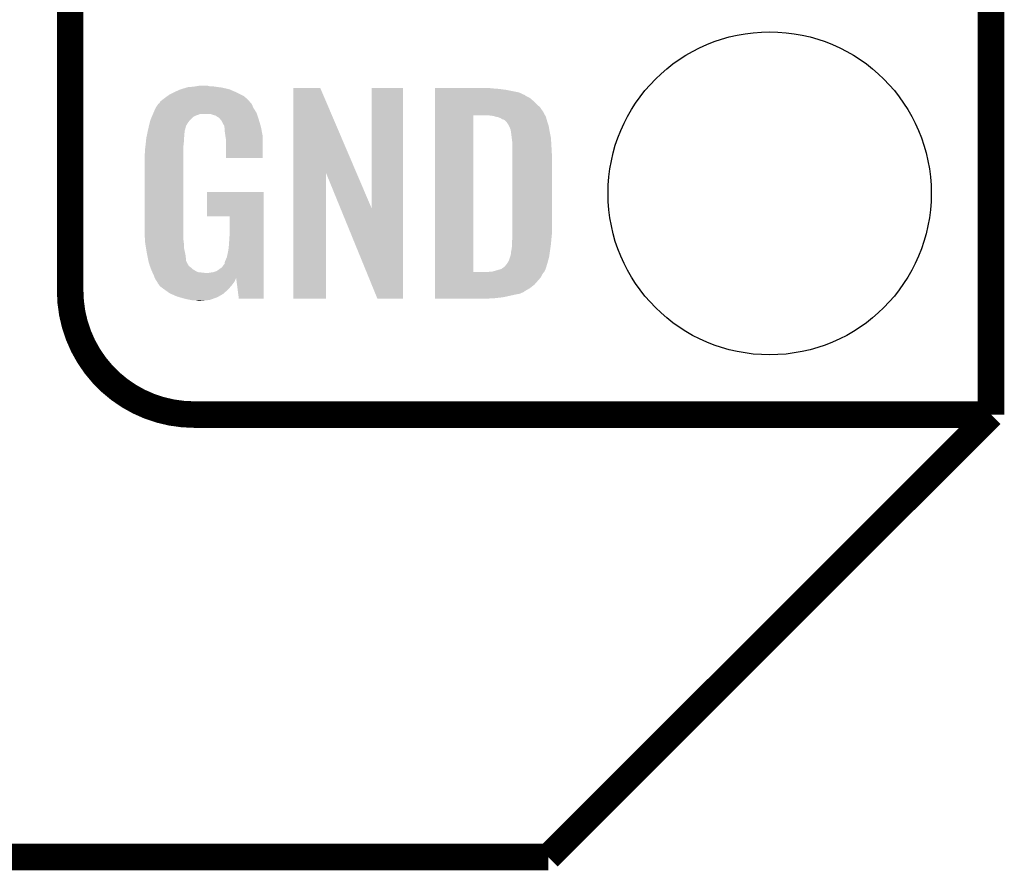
# Model space of a CAD drawing. Extents: x -1.3 to 24.2, y -3.9 to 39.2.
# Tile 14 of 42: x 18.6 to 24.2, y -3.9 to 1. Entities that reach past the tile are written whole.
import ezdxf

# ---------------------------------------------------------------- set-up
doc = ezdxf.new("R2010")
doc.units = 0
doc.layers.get('0').update_dxf_attribs({"linetype": 'CONTINUOUS'})
for name, color, linetype in [('DAC_20_CLICK_V100_GKO', 5, 'CONTINUOUS'), ('DAC_20_CLICK_V100_GTO', 14, 'CONTINUOUS'), ('DAC_20_CLICK_V100_GTS', 12, 'CONTINUOUS')]:
    doc.layers.add(name, color=color, linetype=linetype)

# ---------------------------------------------------------------- blocks, each defined once
blk = doc.blocks.new('ROUND_21')
blk.add_circle((0, 0), 0.9271)

msp = doc.modelspace()

# ---------------------------------------------------------------- linework, layer by layer
at = {"layer": 'DAC_20_CLICK_V100_GKO', "const_width": 0.1524}
for points in [[(24.13, -1.27), (24.13, 36.83)], [(21.59, -3.81), (24.13, -1.27)], [(-1.27, -3.81), (21.59, -3.81)]]:
    msp.add_lwpolyline(points, dxfattribs=at)
at = {"layer": 'DAC_20_CLICK_V100_GTO', "const_width": 0.1524}
for points in [[(18.8468, -0.5588), (18.8468, 18.3388)], [(19.558, -1.27), (24.13, -1.27)], [(22.84984, -1.27), (23.8506, -1.27)]]:
    msp.add_lwpolyline(points, dxfattribs=at)
msp.add_lwpolyline([(18.8468, -0.5588, 0.4142136), (19.558, -1.27)], format="xyb", dxfattribs=at)
at = {"layer": 'DAC_20_CLICK_V100_GTO'}
for points in [[(19.405282, 0.5588), (19.415762, 0.56642), (19.842474, 0.5588), (19.827238, 0.56642)], [(19.415762, 0.56642), (19.44116, 0.57912), (19.827238, 0.56642), (19.80184, 0.57912)], [(19.44116, 0.57912), (19.45132, 0.5842), (19.80184, 0.57912), (19.790228, 0.5842)], [(19.45132, 0.5842), (19.47418, 0.59436), (19.790228, 0.5842), (19.767004, 0.59436)], [(19.47418, 0.59436), (19.481794, 0.596898), (19.767004, 0.59436), (19.761202, 0.596898)], [(19.481794, 0.596898), (19.49704, 0.60198), (19.761202, 0.596898), (19.739606, 0.60198)], [(19.49704, 0.60198), (19.513974, 0.60706), (19.739606, 0.60198), (19.718018, 0.60706)], [(19.513974, 0.60706), (19.522442, 0.6096), (19.718018, 0.60706), (19.69897, 0.6096)], [(19.522442, 0.6096), (19.55292, 0.61214), (19.69897, 0.6096), (19.67992, 0.61214)], [(19.55292, 0.61214), (19.56816, 0.61468), (19.67992, 0.61214), (19.664682, 0.61468)], [(19.56816, 0.61468), (19.583402, 0.61722), (19.646902, 0.61468), (19.636742, 0.61722)], [(20.126974, 0.116708), (20.126984, 0.604502), (20.489976, 0.116708), (20.281904, 0.604502)], [(20.126984, 0.604502), (20.126986, 0.60452), (20.281904, 0.604502), (20.126986, 0.60452)], [(20.57654, -0.086232), (20.576564, 0.604494), (20.756864, -0.086232), (20.75688, 0.604494)], [(20.576564, 0.604494), (20.576566, 0.60452), (20.75688, 0.604494), (20.576566, 0.60452)], [(20.939784, 0.60198), (20.939786, 0.60452), (21.27504, 0.60198), (21.24964, 0.60452)], [(20.939784, 0.59944), (20.939784, 0.60198), (21.30806, 0.59944), (21.27504, 0.60198)], [(20.939784, 0.59436), (20.939784, 0.59944), (21.346158, 0.59436), (21.30806, 0.59944)], [(20.939784, 0.579118), (20.939784, 0.59436), (21.422362, 0.579118), (21.346158, 0.59436)], [(20.939784, 0.563878), (20.939784, 0.579118), (21.455376, 0.563878), (21.422362, 0.579118)], [(19.337022, 0.490222), (19.352256, 0.513076), (19.898362, 0.490222), (19.888202, 0.513076)], [(19.352256, 0.513076), (19.35226, 0.51308), (19.888202, 0.513076), (19.8882, 0.51308)], [(19.35226, 0.51308), (19.352286, 0.51562), (19.8882, 0.51308), (19.885662, 0.51562)], [(19.352286, 0.51562), (19.35734, 0.51563), (19.885662, 0.51562), (19.885652, 0.51563)], [(19.35734, 0.51563), (19.361912, 0.523244), (19.885652, 0.51563), (19.878042, 0.523244)], [(19.361912, 0.523244), (19.36496, 0.528316), (19.878042, 0.523244), (19.875502, 0.528316)], [(19.36496, 0.528316), (19.364964, 0.528322), (19.875502, 0.528316), (19.875498, 0.528322)], [(19.364964, 0.528322), (19.38782, 0.5461), (19.875498, 0.528322), (19.85772, 0.5461)], [(19.38782, 0.5461), (19.387822, 0.546102), (19.85772, 0.5461), (19.857718, 0.546102)], [(19.387822, 0.546102), (19.405282, 0.5588), (19.857718, 0.546102), (19.842474, 0.5588)], [(20.939782, 0.495298), (20.939784, 0.51562), (21.54174, 0.495298), (21.51888, 0.51562)], [(20.939784, 0.561338), (20.939784, 0.563878), (21.457924, 0.561338), (21.455376, 0.563878)], [(20.939784, 0.54864), (20.939784, 0.561338), (21.483316, 0.54864), (21.457924, 0.561338)], [(20.939784, 0.533402), (20.939784, 0.54864), (21.5011, 0.533402), (21.483316, 0.54864)], [(20.939784, 0.51562), (20.939784, 0.533402), (21.51888, 0.51562), (21.5011, 0.533402)], [(19.317234, 0.4445), (19.321512, 0.454658), (19.563078, 0.4445), (19.591018, 0.454658)], [(19.321512, 0.45466), (19.324722, 0.462284), (19.918682, 0.45466), (19.91614, 0.462284)], [(19.321512, 0.454658), (19.321512, 0.45466), (19.591018, 0.454658), (19.654516, 0.45466)], [(19.324722, 0.462284), (19.32686, 0.46736), (19.91614, 0.462284), (19.91291, 0.46736)], [(19.32686, 0.46736), (19.33702, 0.49022), (19.91291, 0.46736), (19.898362, 0.49022)], [(19.33702, 0.49022), (19.337022, 0.490222), (19.898362, 0.49022), (19.898362, 0.490222)], [(19.669762, 0.44958), (19.654516, 0.45466), (19.920376, 0.44958), (19.918682, 0.45466)], [(20.939782, 0.4699), (20.939782, 0.495298), (21.55952, 0.4699), (21.54174, 0.495298)], [(20.939782, 0.44704), (20.939782, 0.4699), (21.57199, 0.44704), (21.55952, 0.4699)], [(19.299284, 0.388624), (19.30412, 0.408938), (19.512278, 0.388624), (19.52498, 0.408938)], [(19.30412, 0.408938), (19.306542, 0.419102), (19.52498, 0.408938), (19.533108, 0.419102)], [(19.306542, 0.419102), (19.307608, 0.421638), (19.533108, 0.419102), (19.535138, 0.421638)], [(19.307608, 0.421638), (19.314026, 0.436878), (19.535138, 0.421638), (19.550378, 0.436878)], [(19.314026, 0.436878), (19.317234, 0.4445), (19.550378, 0.436878), (19.563078, 0.4445)], [(19.679922, 0.447042), (19.669762, 0.44958), (19.921222, 0.447042), (19.920376, 0.44958)], [(19.695158, 0.436882), (19.679922, 0.447042), (19.924608, 0.436882), (19.921222, 0.447042)], [(19.700236, 0.434342), (19.695158, 0.436882), (19.925454, 0.434342), (19.924608, 0.436882)], [(19.708946, 0.42418), (19.700236, 0.434342), (19.92884, 0.42418), (19.925454, 0.434342)], [(19.71548, 0.416556), (19.708946, 0.42418), (19.931084, 0.416556), (19.92884, 0.42418)], [(19.72564, 0.396242), (19.71548, 0.416556), (19.937058, 0.396242), (19.931084, 0.416556)], [(19.730716, 0.388626), (19.72564, 0.396242), (19.939298, 0.388626), (19.937058, 0.396242)], [(20.939762, -0.452098), (20.939782, 0.447038), (21.160742, -0.452098), (21.160762, 0.447038)], [(20.939782, 0.447038), (20.939782, 0.44704), (21.160762, 0.447038), (21.252178, 0.44704)], [(21.272502, 0.4445), (21.252178, 0.44704), (21.573376, 0.4445), (21.57199, 0.44704)], [(21.28139, 0.44196), (21.272502, 0.4445), (21.57476, 0.44196), (21.573376, 0.4445)], [(21.290278, 0.43942), (21.28139, 0.44196), (21.576032, 0.43942), (21.57476, 0.44196)], [(21.302982, 0.436878), (21.290278, 0.43942), (21.577302, 0.436878), (21.576032, 0.43942)], [(21.315684, 0.431798), (21.302982, 0.436878), (21.578572, 0.431798), (21.577302, 0.436878)], [(21.323302, 0.42672), (21.315684, 0.431798), (21.57984, 0.42672), (21.578572, 0.431798)], [(21.328384, 0.42418), (21.323302, 0.42672), (21.580566, 0.42418), (21.57984, 0.42672)], [(21.330924, 0.424178), (21.328384, 0.42418), (21.580568, 0.424178), (21.580566, 0.42418)], [(21.34108, 0.419098), (21.330924, 0.424178), (21.582018, 0.419098), (21.580568, 0.424178)], [(21.351238, 0.40894), (21.34108, 0.419098), (21.58492, 0.40894), (21.582018, 0.419098)], [(21.35124, 0.408938), (21.351238, 0.40894), (21.584922, 0.408938), (21.58492, 0.40894)], [(21.363938, 0.38862), (21.35124, 0.408938), (21.591694, 0.38862), (21.584922, 0.408938)], [(19.286352, 0.330198), (19.289026, 0.342898), (19.50212, 0.330198), (19.50212, 0.342898)], [(19.289026, 0.342898), (19.291164, 0.353058), (19.50212, 0.342898), (19.50466, 0.353058)], [(19.291164, 0.353058), (19.29277, 0.360678), (19.50466, 0.353058), (19.50466, 0.360678)], [(19.29277, 0.360678), (19.29384, 0.36576), (19.50466, 0.360678), (19.506044, 0.36576)], [(19.29384, 0.36576), (19.299284, 0.388624), (19.506044, 0.36576), (19.512278, 0.388624)], [(19.73072, 0.381004), (19.730716, 0.388626), (19.94154, 0.381004), (19.939298, 0.388626)], [(19.730722, 0.381002), (19.73072, 0.381004), (19.94154, 0.381002), (19.94154, 0.381004)], [(19.733258, 0.375924), (19.730722, 0.381002), (19.942508, 0.375924), (19.94154, 0.381002)], [(19.73326, 0.360682), (19.733258, 0.375924), (19.945412, 0.360682), (19.942508, 0.375924)], [(19.7358, 0.34036), (19.73326, 0.360682), (19.949282, 0.34036), (19.945412, 0.360682)], [(19.737756, 0.327658), (19.7358, 0.34036), (19.9517, 0.327658), (19.949282, 0.34036)], [(21.36521, 0.38608), (21.363938, 0.38862), (21.59254, 0.38608), (21.591694, 0.38862)], [(21.36902, 0.378458), (21.36521, 0.38608), (21.593812, 0.378458), (21.59254, 0.38608)], [(21.37156, 0.37084), (21.36902, 0.378458), (21.59508, 0.37084), (21.593812, 0.378458)], [(21.3741, 0.365756), (21.37156, 0.37084), (21.595928, 0.365756), (21.59508, 0.37084)], [(21.3741, 0.363218), (21.3741, 0.365756), (21.596352, 0.363218), (21.595928, 0.365756)], [(21.37537, 0.3556), (21.3741, 0.363218), (21.59762, 0.3556), (21.596352, 0.363218)], [(21.37664, 0.34798), (21.37537, 0.3556), (21.599144, 0.34798), (21.59762, 0.3556)], [(21.38045, 0.3175), (21.37664, 0.34798), (21.60524, 0.3175), (21.599144, 0.34798)], [(19.279134, 0.274318), (19.28154, 0.29718), (19.49704, 0.274318), (19.49958, 0.29718)], [(19.28154, 0.29718), (19.283412, 0.314958), (19.49958, 0.29718), (19.49958, 0.314958)], [(19.283412, 0.314958), (19.28368, 0.3175), (19.49958, 0.314958), (19.500002, 0.3175)], [(19.28368, 0.3175), (19.286352, 0.330198), (19.500002, 0.3175), (19.50212, 0.330198)], [(19.74088, 0.307342), (19.737756, 0.327658), (19.951694, 0.307342), (19.9517, 0.327658)], [(19.74088, 0.203226), (19.74088, 0.307342), (19.951674, 0.203226), (19.951694, 0.307342)], [(21.38426, 0.287018), (21.38045, 0.3175), (21.607034, 0.287018), (21.60524, 0.3175)], [(21.38426, 0.27432), (21.38426, 0.287018), (21.60778, 0.27432), (21.607034, 0.287018)], [(19.27352, 0.218442), (19.27606, 0.233682), (19.49704, 0.218442), (19.49704, 0.233682)], [(19.27606, 0.25146), (19.2786, 0.26924), (19.49704, 0.25146), (19.49704, 0.26924)], [(19.27606, 0.233682), (19.27606, 0.25146), (19.49704, 0.233682), (19.49704, 0.25146)], [(19.2786, 0.26924), (19.279134, 0.274318), (19.49704, 0.26924), (19.49704, 0.274318)], [(21.38426, 0.228602), (21.38426, 0.27432), (21.61032, 0.228602), (21.60778, 0.27432)], [(21.38426, -0.23622), (21.38426, 0.228602), (21.61032, -0.23622), (21.61032, 0.228602)], [(19.27352, -0.20574), (19.27352, 0.218442), (19.49704, -0.20574), (19.49704, 0.218442)], [(19.951674, 0.2032), (19.74088, 0.203226), (19.951674, 0.2032), (19.951674, 0.203226)], [(20.12696, -0.604494), (20.126974, 0.116708), (20.314894, -0.604494), (20.31492, 0.116708)], [(20.397828, -0.086232), (20.31492, 0.116708), (20.57654, -0.086232), (20.489976, 0.116708)], [(19.63166, -0.132054), (19.631684, 0.007594), (19.956774, -0.132054), (19.95678, 0.007594)], [(19.631684, 0.007594), (19.631686, 0.00762), (19.95678, 0.007594), (19.631686, 0.00762)], [(20.609556, -0.604502), (20.397828, -0.086232), (20.756854, -0.604502), (20.756864, -0.086232)], [(19.761174, -0.13208), (19.63166, -0.132054), (19.956774, -0.13208), (19.956774, -0.132054)], [(19.7612, -0.243842), (19.761174, -0.13208), (19.956768, -0.243842), (19.956774, -0.13208)], [(19.275788, -0.26924), (19.27352, -0.20574), (19.49704, -0.26924), (19.49704, -0.20574)], [(19.27606, -0.276858), (19.275788, -0.26924), (19.497994, -0.276858), (19.49704, -0.26924)], [(19.278094, -0.289562), (19.27606, -0.276858), (19.49958, -0.289562), (19.497994, -0.276858)], [(19.75612, -0.31496), (19.75866, -0.28194), (19.956766, -0.31496), (19.956766, -0.28194)], [(19.75866, -0.28194), (19.7612, -0.243842), (19.956766, -0.28194), (19.956768, -0.243842)], [(21.38172, -0.279398), (21.383336, -0.26162), (21.606298, -0.279398), (21.60778, -0.26162)], [(21.38172, -0.2921), (21.38172, -0.279398), (21.60524, -0.2921), (21.606298, -0.279398)], [(21.383336, -0.26162), (21.38426, -0.25146), (21.60778, -0.26162), (21.608796, -0.25146)], [(21.38426, -0.25146), (21.38426, -0.23622), (21.608796, -0.25146), (21.61032, -0.23622)], [(19.281752, -0.312422), (19.278094, -0.289562), (19.49958, -0.312422), (19.49958, -0.289562)], [(19.285408, -0.33528), (19.281752, -0.312422), (19.50466, -0.33528), (19.49958, -0.312422)], [(19.28622, -0.34036), (19.285408, -0.33528), (19.505676, -0.34036), (19.50466, -0.33528)], [(19.75104, -0.3429), (19.75612, -0.31496), (19.956764, -0.3429), (19.956766, -0.31496)], [(21.376638, -0.345442), (21.37664, -0.335282), (21.597618, -0.345442), (21.59907, -0.335282)], [(21.37664, -0.335282), (21.37918, -0.322578), (21.59907, -0.335282), (21.600886, -0.322578)], [(21.37918, -0.322578), (21.38172, -0.30226), (21.600886, -0.322578), (21.603788, -0.30226)], [(21.38172, -0.30226), (21.38172, -0.2921), (21.603788, -0.30226), (21.60524, -0.2921)], [(19.290284, -0.36068), (19.28622, -0.34036), (19.50974, -0.36068), (19.505676, -0.34036)], [(19.295874, -0.388622), (19.290284, -0.36068), (19.512282, -0.388622), (19.50974, -0.36068)], [(19.29638, -0.391162), (19.295874, -0.388622), (19.513554, -0.391162), (19.512282, -0.388622)], [(19.301714, -0.408936), (19.29638, -0.391162), (19.522442, -0.408936), (19.513554, -0.391162)], [(19.733262, -0.396236), (19.73834, -0.38354), (19.956762, -0.396236), (19.956762, -0.38354)], [(19.73834, -0.38354), (19.74596, -0.365758), (19.956762, -0.38354), (19.956764, -0.365758)], [(19.74596, -0.365758), (19.75104, -0.3429), (19.956764, -0.365758), (19.956764, -0.3429)], [(21.354414, -0.40132), (21.363938, -0.386084), (21.58492, -0.40132), (21.588982, -0.386084)], [(21.363938, -0.386084), (21.371558, -0.363222), (21.588982, -0.386084), (21.59508, -0.363222)], [(21.371558, -0.363222), (21.374098, -0.355602), (21.59508, -0.363222), (21.596168, -0.355602)], [(21.374098, -0.355602), (21.3741, -0.353064), (21.596168, -0.355602), (21.59653, -0.353064)], [(21.3741, -0.353064), (21.376638, -0.345442), (21.59653, -0.353064), (21.597618, -0.345442)], [(19.302478, -0.411484), (19.301714, -0.408936), (19.524982, -0.411484), (19.522442, -0.408936)], [(19.304, -0.416556), (19.302478, -0.411484), (19.527524, -0.416556), (19.524982, -0.411484)], [(19.304, -0.416562), (19.304, -0.416556), (19.527532, -0.416562), (19.527524, -0.416556)], [(19.306858, -0.424182), (19.304, -0.416562), (19.53768, -0.424182), (19.527532, -0.416562)], [(19.309716, -0.4318), (19.306858, -0.424182), (19.5453, -0.4318), (19.53768, -0.424182)], [(19.31162, -0.43688), (19.309716, -0.4318), (19.552922, -0.43688), (19.5453, -0.4318)], [(19.313798, -0.441958), (19.31162, -0.43688), (19.560538, -0.441958), (19.552922, -0.43688)], [(19.318152, -0.45212), (19.313798, -0.441958), (19.578324, -0.45212), (19.560538, -0.441958)], [(19.669762, -0.452118), (19.685004, -0.447038), (19.95676, -0.452118), (19.95676, -0.447038)], [(19.685004, -0.447038), (19.70024, -0.43688), (19.95676, -0.447038), (19.95676, -0.43688)], [(19.70024, -0.43688), (19.718022, -0.424178), (19.95676, -0.43688), (19.95676, -0.424178)], [(19.718022, -0.424178), (19.730722, -0.406398), (19.95676, -0.424178), (19.956762, -0.406398)], [(19.730722, -0.406398), (19.73326, -0.403858), (19.956762, -0.406398), (19.956762, -0.403858)], [(19.73326, -0.403858), (19.733262, -0.396236), (19.956762, -0.403858), (19.956762, -0.396236)], [(21.239478, -0.45212), (21.254718, -0.44958), (21.565104, -0.45212), (21.567136, -0.44958)], [(21.267418, -0.44958), (21.267432, -0.449576), (21.567136, -0.44958), (21.56714, -0.449576)], [(21.267432, -0.449576), (21.320758, -0.434342), (21.56714, -0.449576), (21.574758, -0.434342)], [(21.320758, -0.434342), (21.32076, -0.43434), (21.574758, -0.434342), (21.57476, -0.43434)], [(21.32076, -0.43434), (21.333454, -0.424184), (21.57476, -0.43434), (21.577884, -0.424184)], [(21.333454, -0.424184), (21.335994, -0.42418), (21.577884, -0.424184), (21.577886, -0.42418)], [(21.335994, -0.42418), (21.338542, -0.421638), (21.577886, -0.42418), (21.578668, -0.421638)], [(21.338542, -0.421638), (21.35124, -0.4064), (21.578668, -0.421638), (21.583356, -0.4064)], [(21.35124, -0.4064), (21.354414, -0.40132), (21.583356, -0.4064), (21.58492, -0.40132)], [(19.31924, -0.45466), (19.318152, -0.45212), (19.60118, -0.45466), (19.578324, -0.45212)], [(19.32051, -0.4572), (19.31924, -0.45466), (19.626578, -0.4572), (19.60118, -0.45466)], [(19.32686, -0.4699), (19.32051, -0.4572), (19.956758, -0.4699), (19.95676, -0.4572)], [(19.33194, -0.485138), (19.32686, -0.4699), (19.956758, -0.485138), (19.956758, -0.4699)], [(19.332932, -0.487122), (19.33194, -0.485138), (19.956758, -0.487122), (19.956758, -0.485138)], [(19.333214, -0.487686), (19.332932, -0.487122), (19.799294, -0.487686), (19.799298, -0.487122)], [(19.334484, -0.490224), (19.333214, -0.487686), (19.796758, -0.490224), (19.799294, -0.487686)], [(19.33702, -0.495298), (19.334484, -0.490224), (19.794582, -0.495298), (19.796758, -0.490224)], [(19.345486, -0.507996), (19.33702, -0.495298), (19.789138, -0.507996), (19.794582, -0.495298)], [(19.34718, -0.51054), (19.345486, -0.507996), (19.78723, -0.51054), (19.789138, -0.507996)], [(19.639282, -0.4572), (19.65198, -0.45466), (19.95676, -0.4572), (19.95676, -0.45466)], [(19.65198, -0.45466), (19.669762, -0.452118), (19.95676, -0.45466), (19.95676, -0.452118)], [(19.814538, -0.604496), (19.799318, -0.487122), (19.956754, -0.604496), (19.956758, -0.487122)], [(20.93976, -0.523242), (20.939762, -0.482596), (21.511258, -0.523242), (21.54682, -0.482596)], [(20.939762, -0.45212), (20.939762, -0.452098), (21.239478, -0.45212), (21.160742, -0.452098)], [(20.939762, -0.462282), (20.939762, -0.45212), (21.556978, -0.462282), (21.565104, -0.45212)], [(20.939762, -0.482596), (20.939762, -0.462282), (21.54682, -0.482596), (21.556978, -0.462282)], [(19.349714, -0.513074), (19.34718, -0.51054), (19.78533, -0.513074), (19.78723, -0.51054)], [(19.34972, -0.51562), (19.349714, -0.513074), (19.78342, -0.51562), (19.78533, -0.513074)], [(19.358792, -0.52832), (19.34972, -0.51562), (19.7739, -0.52832), (19.78342, -0.51562)], [(19.362418, -0.533398), (19.358792, -0.52832), (19.769386, -0.533398), (19.7739, -0.52832)], [(19.38274, -0.54864), (19.362418, -0.533398), (19.755836, -0.54864), (19.769386, -0.533398)], [(19.386298, -0.55118), (19.38274, -0.54864), (19.75358, -0.55118), (19.755836, -0.54864)], [(19.418298, -0.574038), (19.386298, -0.55118), (19.728436, -0.574038), (19.75358, -0.55118)], [(20.93976, -0.543562), (20.93976, -0.523242), (21.485858, -0.543562), (21.511258, -0.523242)], [(20.93976, -0.561342), (20.93976, -0.543562), (21.455378, -0.561342), (21.485858, -0.543562)], [(20.93976, -0.563882), (20.93976, -0.561342), (21.452836, -0.563882), (21.455378, -0.561342)], [(20.93976, -0.56896), (20.93976, -0.563882), (21.44268, -0.56896), (21.452836, -0.563882)], [(19.424114, -0.576582), (19.418298, -0.574038), (19.725638, -0.576582), (19.728436, -0.574038)], [(19.458938, -0.59182), (19.424114, -0.576582), (19.698968, -0.59182), (19.725638, -0.576582)], [(19.476212, -0.5969), (19.458938, -0.59182), (19.690078, -0.5969), (19.698968, -0.59182)], [(19.50212, -0.60452), (19.476212, -0.5969), (19.668488, -0.60452), (19.690078, -0.5969)], [(19.53768, -0.61214), (19.50212, -0.60452), (19.646898, -0.61214), (19.668488, -0.60452)], [(19.552918, -0.61468), (19.53768, -0.61214), (19.6215, -0.61468), (19.646898, -0.61214)], [(19.578318, -0.61722), (19.568158, -0.61468), (19.596102, -0.61722), (19.6215, -0.61468)], [(19.956754, -0.60452), (19.814538, -0.604496), (19.956754, -0.60452), (19.956754, -0.604496)], [(20.314894, -0.60452), (20.12696, -0.604494), (20.314894, -0.60452), (20.314894, -0.604494)], [(20.756854, -0.60452), (20.609556, -0.604502), (20.756854, -0.60452), (20.756854, -0.604502)], [(20.93976, -0.57658), (20.93976, -0.56896), (21.424898, -0.57658), (21.44268, -0.56896)], [(20.93976, -0.58166), (20.93976, -0.57658), (21.39696, -0.58166), (21.424898, -0.57658)], [(20.93976, -0.58928), (20.93976, -0.58166), (21.36394, -0.58928), (21.39696, -0.58166)], [(20.93976, -0.5969), (20.93976, -0.58928), (21.328378, -0.5969), (21.36394, -0.58928)], [(20.93976, -0.60198), (20.93976, -0.5969), (21.28266, -0.60198), (21.328378, -0.5969)], [(20.93976, -0.604494), (20.93976, -0.60198), (21.234894, -0.604494), (21.28266, -0.60198)], [(21.234402, -0.60452), (20.93976, -0.604494), (21.234402, -0.60452), (21.234894, -0.604494)]]:
    msp.add_solid(points, dxfattribs=at)

# ---------------------------------------------------------------- block references
at = {"layer": 'DAC_20_CLICK_V100_GTS'}
msp.add_blockref('ROUND_21', (22.86, 0), dxfattribs=at)

doc.saveas('drawing.dxf')
